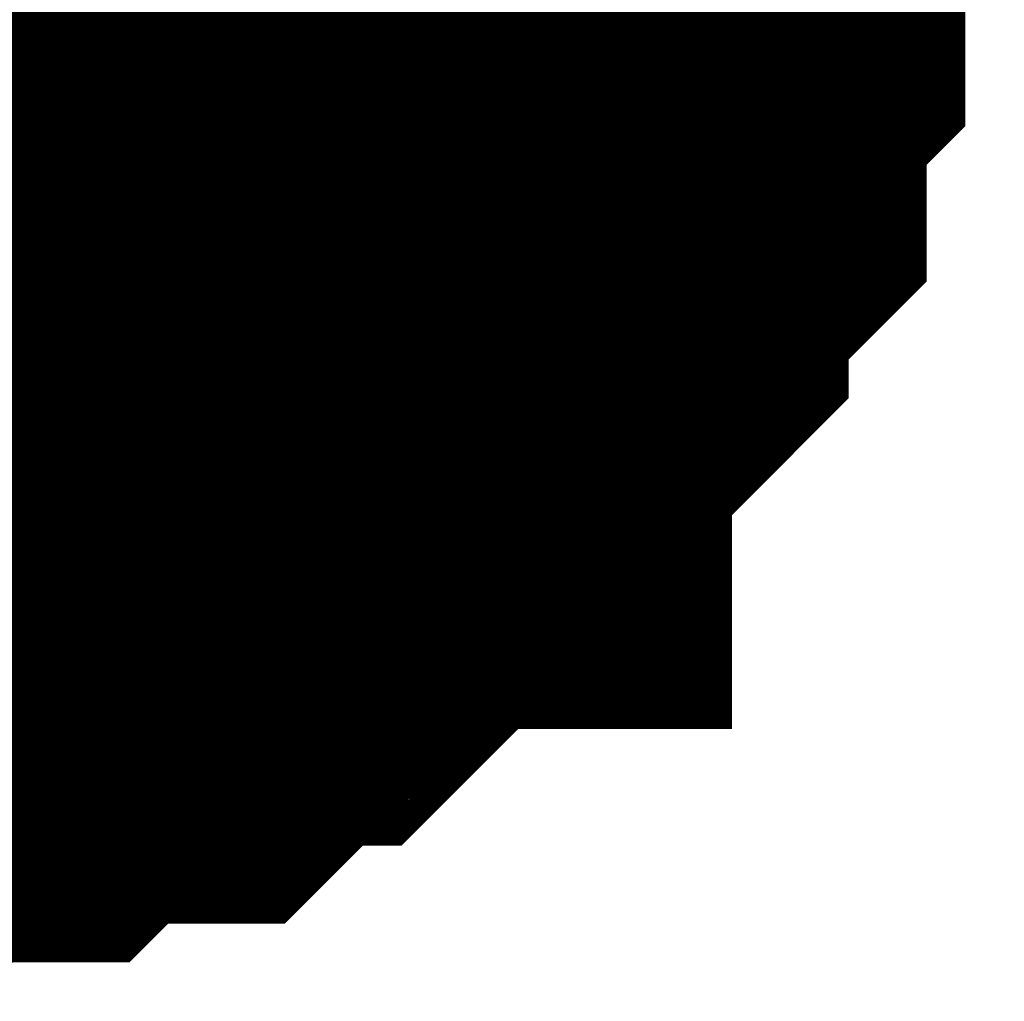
# Model space of a CAD drawing. Header units: inches. Extents: x 0 to 292, y 0 to 193.
# Tile 54 of 189: x 111.805 to 112.298, y 87.814 to 88.305. Entities that reach past the tile are written whole.
import ezdxf

# ---------------------------------------------------------------- set-up
doc = ezdxf.new("R2010")
doc.units = ezdxf.units.IN
doc.layers.add('Sheet', color=255, linetype='Continuous')

msp = doc.modelspace()

# ---------------------------------------------------------------- linework, layer by layer
at = {"layer": 'Sheet'}
msp.add_lwpolyline([(111.36798, 88.47598, 0.508, 0.508, 1), (111.87598, 88.47598, 0.508, 0.508, 1)], format="xyseb", close=True, dxfattribs=at)
for points in [[(112.14832, 88.47017, 0.29972, 0.29972, 0), (112.14832, 88.45068, 0.29972, 0.29972, 0), (112.14832, 88.4117, 0.29972, 0.29972, 0), (112.14832, 88.39221, 0.29972, 0.29972, 0), (112.12884, 88.37271, 0.29972, 0.29972, 0), (112.12884, 88.33373, 0.29972, 0.29972, 0), (112.12884, 88.31424, 0.29972, 0.29972, 0), (112.10935, 88.29475, 0.29972, 0.29972, 0), (112.10935, 88.27526, 0.29972, 0.29972, 0), (112.10935, 88.23628, 0.29972, 0.29972, 0), (112.08987, 88.21679, 0.29972, 0.29972, 0), (112.07038, 88.19729, 0.29972, 0.29972, 0), (112.07038, 88.1778, 0.29972, 0.29972, 0), (112.0509, 88.15831, 0.29972, 0.29972, 0), (112.03142, 88.13882, 0.29972, 0.29972, 0), (112.01193, 88.11933, 0.29972, 0.29972, 0), (112.01193, 88.09984, 0.29972, 0.29972, 0), (111.99245, 88.09984, 0.29972, 0.29972, 0), (111.97297, 88.08035, 0.29972, 0.29972, 0), (111.95348, 88.06086, 0.29972, 0.29972, 0), (111.934, 88.04137, 0.29972, 0.29972, 0), (111.91451, 88.04137, 0.29972, 0.29972, 0), (111.89503, 88.02187, 0.29972, 0.29972, 0), (111.87555, 88.00238, 0.29972, 0.29972, 0), (111.83658, 88.00238, 0.29972, 0.29972, 0), (111.8171, 88.00238, 0.29972, 0.29972, 0), (111.79761, 87.98289, 0.29972, 0.29972, 0), (111.77813, 87.98289, 0.29972, 0.29972, 0), (111.73916, 87.98289, 0.29972, 0.29972, 0), (111.71968, 87.9634, 0.29972, 0.29972, 0), (111.70019, 87.9634, 0.29972, 0.29972, 0), (111.66123, 87.9634, 0.29972, 0.29972, 0), (111.64174, 87.9634, 0.29972, 0.29972, 0)], [(112.14832, 88.47017, 0.29972, 0.29972, 0), (112.14832, 88.45068, 0.29972, 0.29972, 0), (112.14832, 88.4117, 0.29972, 0.29972, 0), (112.14832, 88.39221, 0.29972, 0.29972, 0), (112.12884, 88.37271, 0.29972, 0.29972, 0), (112.12884, 88.33373, 0.29972, 0.29972, 0), (112.12884, 88.31424, 0.29972, 0.29972, 0), (112.10935, 88.29475, 0.29972, 0.29972, 0), (112.10935, 88.27526, 0.29972, 0.29972, 0), (112.10935, 88.23628, 0.29972, 0.29972, 0), (112.08987, 88.21679, 0.29972, 0.29972, 0), (112.07038, 88.19729, 0.29972, 0.29972, 0), (112.07038, 88.1778, 0.29972, 0.29972, 0), (112.0509, 88.15831, 0.29972, 0.29972, 0), (112.03142, 88.13882, 0.29972, 0.29972, 0), (112.01193, 88.11933, 0.29972, 0.29972, 0), (112.01193, 88.09984, 0.29972, 0.29972, 0), (111.99245, 88.09984, 0.29972, 0.29972, 0), (111.97297, 88.08035, 0.29972, 0.29972, 0), (111.95348, 88.06086, 0.29972, 0.29972, 0), (111.934, 88.04137, 0.29972, 0.29972, 0), (111.91451, 88.04137, 0.29972, 0.29972, 0), (111.89503, 88.02187, 0.29972, 0.29972, 0), (111.87555, 88.00238, 0.29972, 0.29972, 0), (111.83658, 88.00238, 0.29972, 0.29972, 0), (111.8171, 88.00238, 0.29972, 0.29972, 0), (111.79761, 87.98289, 0.29972, 0.29972, 0), (111.77813, 87.98289, 0.29972, 0.29972, 0), (111.73916, 87.98289, 0.29972, 0.29972, 0), (111.71968, 87.9634, 0.29972, 0.29972, 0), (111.70019, 87.9634, 0.29972, 0.29972, 0), (111.66123, 87.9634, 0.29972, 0.29972, 0), (111.64174, 87.9634, 0.29972, 0.29972, 0)], [(112.14832, 88.47017, 0.29972, 0.29972, 0), (112.14832, 88.45068, 0.29972, 0.29972, 0), (112.14832, 88.4117, 0.29972, 0.29972, 0), (112.14832, 88.39221, 0.29972, 0.29972, 0), (112.12884, 88.37271, 0.29972, 0.29972, 0), (112.12884, 88.33373, 0.29972, 0.29972, 0), (112.12884, 88.31424, 0.29972, 0.29972, 0), (112.10935, 88.29475, 0.29972, 0.29972, 0), (112.10935, 88.27526, 0.29972, 0.29972, 0), (112.10935, 88.23628, 0.29972, 0.29972, 0), (112.08987, 88.21679, 0.29972, 0.29972, 0), (112.07038, 88.19729, 0.29972, 0.29972, 0), (112.07038, 88.1778, 0.29972, 0.29972, 0), (112.0509, 88.15831, 0.29972, 0.29972, 0), (112.03142, 88.13882, 0.29972, 0.29972, 0), (112.01193, 88.11933, 0.29972, 0.29972, 0), (112.01193, 88.09984, 0.29972, 0.29972, 0), (111.99245, 88.09984, 0.29972, 0.29972, 0), (111.97297, 88.08035, 0.29972, 0.29972, 0), (111.95348, 88.06086, 0.29972, 0.29972, 0), (111.934, 88.04137, 0.29972, 0.29972, 0), (111.91451, 88.04137, 0.29972, 0.29972, 0), (111.89503, 88.02187, 0.29972, 0.29972, 0), (111.87555, 88.00238, 0.29972, 0.29972, 0), (111.83658, 88.00238, 0.29972, 0.29972, 0), (111.8171, 88.00238, 0.29972, 0.29972, 0), (111.79761, 87.98289, 0.29972, 0.29972, 0), (111.77813, 87.98289, 0.29972, 0.29972, 0), (111.73916, 87.98289, 0.29972, 0.29972, 0), (111.71968, 87.9634, 0.29972, 0.29972, 0), (111.70019, 87.9634, 0.29972, 0.29972, 0), (111.66123, 87.9634, 0.29972, 0.29972, 0), (111.64174, 87.9634, 0.29972, 0.29972, 0)], [(112.14832, 88.47017, 0.29972, 0.29972, 0), (112.14832, 88.45068, 0.29972, 0.29972, 0), (112.14832, 88.4117, 0.29972, 0.29972, 0), (112.14832, 88.39221, 0.29972, 0.29972, 0), (112.12884, 88.37271, 0.29972, 0.29972, 0), (112.12884, 88.33373, 0.29972, 0.29972, 0), (112.12884, 88.31424, 0.29972, 0.29972, 0), (112.10935, 88.29475, 0.29972, 0.29972, 0), (112.10935, 88.27526, 0.29972, 0.29972, 0), (112.10935, 88.23628, 0.29972, 0.29972, 0), (112.08987, 88.21679, 0.29972, 0.29972, 0), (112.07038, 88.19729, 0.29972, 0.29972, 0), (112.07038, 88.1778, 0.29972, 0.29972, 0), (112.0509, 88.15831, 0.29972, 0.29972, 0), (112.03142, 88.13882, 0.29972, 0.29972, 0), (112.01193, 88.11933, 0.29972, 0.29972, 0), (112.01193, 88.09984, 0.29972, 0.29972, 0), (111.99245, 88.09984, 0.29972, 0.29972, 0), (111.97297, 88.08035, 0.29972, 0.29972, 0), (111.95348, 88.06086, 0.29972, 0.29972, 0), (111.934, 88.04137, 0.29972, 0.29972, 0), (111.91451, 88.04137, 0.29972, 0.29972, 0), (111.89503, 88.02187, 0.29972, 0.29972, 0), (111.87555, 88.00238, 0.29972, 0.29972, 0), (111.83658, 88.00238, 0.29972, 0.29972, 0), (111.8171, 88.00238, 0.29972, 0.29972, 0), (111.79761, 87.98289, 0.29972, 0.29972, 0), (111.77813, 87.98289, 0.29972, 0.29972, 0), (111.73916, 87.98289, 0.29972, 0.29972, 0), (111.71968, 87.9634, 0.29972, 0.29972, 0), (111.70019, 87.9634, 0.29972, 0.29972, 0), (111.66123, 87.9634, 0.29972, 0.29972, 0), (111.64174, 87.9634, 0.29972, 0.29972, 0)], [(112.14832, 88.47017, 0.29972, 0.29972, 0), (112.14832, 88.45068, 0.29972, 0.29972, 0), (112.14832, 88.4117, 0.29972, 0.29972, 0), (112.14832, 88.39221, 0.29972, 0.29972, 0), (112.12884, 88.37271, 0.29972, 0.29972, 0), (112.12884, 88.33373, 0.29972, 0.29972, 0), (112.12884, 88.31424, 0.29972, 0.29972, 0), (112.10935, 88.29475, 0.29972, 0.29972, 0), (112.10935, 88.27526, 0.29972, 0.29972, 0), (112.10935, 88.23628, 0.29972, 0.29972, 0), (112.08987, 88.21679, 0.29972, 0.29972, 0), (112.07038, 88.19729, 0.29972, 0.29972, 0), (112.07038, 88.1778, 0.29972, 0.29972, 0), (112.0509, 88.15831, 0.29972, 0.29972, 0), (112.03142, 88.13882, 0.29972, 0.29972, 0), (112.01193, 88.11933, 0.29972, 0.29972, 0), (112.01193, 88.09984, 0.29972, 0.29972, 0), (111.99245, 88.09984, 0.29972, 0.29972, 0), (111.97297, 88.08035, 0.29972, 0.29972, 0), (111.95348, 88.06086, 0.29972, 0.29972, 0), (111.934, 88.04137, 0.29972, 0.29972, 0), (111.91451, 88.04137, 0.29972, 0.29972, 0), (111.89503, 88.02187, 0.29972, 0.29972, 0), (111.87555, 88.00238, 0.29972, 0.29972, 0), (111.83658, 88.00238, 0.29972, 0.29972, 0), (111.8171, 88.00238, 0.29972, 0.29972, 0), (111.79761, 87.98289, 0.29972, 0.29972, 0), (111.77813, 87.98289, 0.29972, 0.29972, 0), (111.73916, 87.98289, 0.29972, 0.29972, 0), (111.71968, 87.9634, 0.29972, 0.29972, 0), (111.70019, 87.9634, 0.29972, 0.29972, 0), (111.66123, 87.9634, 0.29972, 0.29972, 0), (111.64174, 87.9634, 0.29972, 0.29972, 0)], [(112.14832, 88.47017, 0.29972, 0.29972, 0), (112.14832, 88.45068, 0.29972, 0.29972, 0), (112.14832, 88.4117, 0.29972, 0.29972, 0), (112.14832, 88.39221, 0.29972, 0.29972, 0), (112.12884, 88.37271, 0.29972, 0.29972, 0), (112.12884, 88.33373, 0.29972, 0.29972, 0), (112.12884, 88.31424, 0.29972, 0.29972, 0), (112.10935, 88.29475, 0.29972, 0.29972, 0), (112.10935, 88.27526, 0.29972, 0.29972, 0), (112.10935, 88.23628, 0.29972, 0.29972, 0), (112.08987, 88.21679, 0.29972, 0.29972, 0), (112.07038, 88.19729, 0.29972, 0.29972, 0), (112.07038, 88.1778, 0.29972, 0.29972, 0), (112.0509, 88.15831, 0.29972, 0.29972, 0), (112.03142, 88.13882, 0.29972, 0.29972, 0), (112.01193, 88.11933, 0.29972, 0.29972, 0), (112.01193, 88.09984, 0.29972, 0.29972, 0), (111.99245, 88.09984, 0.29972, 0.29972, 0), (111.97297, 88.08035, 0.29972, 0.29972, 0), (111.95348, 88.06086, 0.29972, 0.29972, 0), (111.934, 88.04137, 0.29972, 0.29972, 0), (111.91451, 88.04137, 0.29972, 0.29972, 0), (111.89503, 88.02187, 0.29972, 0.29972, 0), (111.87555, 88.00238, 0.29972, 0.29972, 0), (111.83658, 88.00238, 0.29972, 0.29972, 0), (111.8171, 88.00238, 0.29972, 0.29972, 0), (111.79761, 87.98289, 0.29972, 0.29972, 0), (111.77813, 87.98289, 0.29972, 0.29972, 0), (111.73916, 87.98289, 0.29972, 0.29972, 0), (111.71968, 87.9634, 0.29972, 0.29972, 0), (111.70019, 87.9634, 0.29972, 0.29972, 0), (111.66123, 87.9634, 0.29972, 0.29972, 0), (111.64174, 87.9634, 0.29972, 0.29972, 0)], [(112.14832, 88.47017, 0.29972, 0.29972, 0), (112.14832, 88.45068, 0.29972, 0.29972, 0), (112.14832, 88.4117, 0.29972, 0.29972, 0), (112.14832, 88.39221, 0.29972, 0.29972, 0), (112.12884, 88.37271, 0.29972, 0.29972, 0), (112.12884, 88.33373, 0.29972, 0.29972, 0), (112.12884, 88.31424, 0.29972, 0.29972, 0), (112.10935, 88.29475, 0.29972, 0.29972, 0), (112.10935, 88.27526, 0.29972, 0.29972, 0), (112.10935, 88.23628, 0.29972, 0.29972, 0), (112.08987, 88.21679, 0.29972, 0.29972, 0), (112.07038, 88.19729, 0.29972, 0.29972, 0), (112.07038, 88.1778, 0.29972, 0.29972, 0), (112.0509, 88.15831, 0.29972, 0.29972, 0), (112.03142, 88.13882, 0.29972, 0.29972, 0), (112.01193, 88.11933, 0.29972, 0.29972, 0), (112.01193, 88.09984, 0.29972, 0.29972, 0), (111.99245, 88.09984, 0.29972, 0.29972, 0), (111.97297, 88.08035, 0.29972, 0.29972, 0), (111.95348, 88.06086, 0.29972, 0.29972, 0), (111.934, 88.04137, 0.29972, 0.29972, 0), (111.91451, 88.04137, 0.29972, 0.29972, 0), (111.89503, 88.02187, 0.29972, 0.29972, 0), (111.87555, 88.00238, 0.29972, 0.29972, 0), (111.83658, 88.00238, 0.29972, 0.29972, 0), (111.8171, 88.00238, 0.29972, 0.29972, 0), (111.79761, 87.98289, 0.29972, 0.29972, 0), (111.77813, 87.98289, 0.29972, 0.29972, 0), (111.73916, 87.98289, 0.29972, 0.29972, 0), (111.71968, 87.9634, 0.29972, 0.29972, 0), (111.70019, 87.9634, 0.29972, 0.29972, 0), (111.66123, 87.9634, 0.29972, 0.29972, 0), (111.64174, 87.9634, 0.29972, 0.29972, 0)], [(112.14832, 88.47017, 0.29972, 0.29972, 0), (112.14832, 88.45068, 0.29972, 0.29972, 0), (112.14832, 88.4117, 0.29972, 0.29972, 0), (112.14832, 88.39221, 0.29972, 0.29972, 0), (112.12884, 88.37271, 0.29972, 0.29972, 0), (112.12884, 88.33373, 0.29972, 0.29972, 0), (112.12884, 88.31424, 0.29972, 0.29972, 0), (112.10935, 88.29475, 0.29972, 0.29972, 0), (112.10935, 88.27526, 0.29972, 0.29972, 0), (112.10935, 88.23628, 0.29972, 0.29972, 0), (112.08987, 88.21679, 0.29972, 0.29972, 0), (112.07038, 88.19729, 0.29972, 0.29972, 0), (112.07038, 88.1778, 0.29972, 0.29972, 0), (112.0509, 88.15831, 0.29972, 0.29972, 0), (112.03142, 88.13882, 0.29972, 0.29972, 0), (112.01193, 88.11933, 0.29972, 0.29972, 0), (112.01193, 88.09984, 0.29972, 0.29972, 0), (111.99245, 88.09984, 0.29972, 0.29972, 0), (111.97297, 88.08035, 0.29972, 0.29972, 0), (111.95348, 88.06086, 0.29972, 0.29972, 0), (111.934, 88.04137, 0.29972, 0.29972, 0), (111.91451, 88.04137, 0.29972, 0.29972, 0), (111.89503, 88.02187, 0.29972, 0.29972, 0), (111.87555, 88.00238, 0.29972, 0.29972, 0), (111.83658, 88.00238, 0.29972, 0.29972, 0), (111.8171, 88.00238, 0.29972, 0.29972, 0), (111.79761, 87.98289, 0.29972, 0.29972, 0), (111.77813, 87.98289, 0.29972, 0.29972, 0), (111.73916, 87.98289, 0.29972, 0.29972, 0), (111.71968, 87.9634, 0.29972, 0.29972, 0), (111.70019, 87.9634, 0.29972, 0.29972, 0), (111.66123, 87.9634, 0.29972, 0.29972, 0), (111.64174, 87.9634, 0.29972, 0.29972, 0)], [(112.14832, 88.47017, 0.29972, 0.29972, 0), (112.14832, 88.45068, 0.29972, 0.29972, 0), (112.14832, 88.4117, 0.29972, 0.29972, 0), (112.14832, 88.39221, 0.29972, 0.29972, 0), (112.12884, 88.37271, 0.29972, 0.29972, 0), (112.12884, 88.33373, 0.29972, 0.29972, 0), (112.12884, 88.31424, 0.29972, 0.29972, 0), (112.10935, 88.29475, 0.29972, 0.29972, 0), (112.10935, 88.27526, 0.29972, 0.29972, 0), (112.10935, 88.23628, 0.29972, 0.29972, 0), (112.08987, 88.21679, 0.29972, 0.29972, 0), (112.07038, 88.19729, 0.29972, 0.29972, 0), (112.07038, 88.1778, 0.29972, 0.29972, 0), (112.0509, 88.15831, 0.29972, 0.29972, 0), (112.03142, 88.13882, 0.29972, 0.29972, 0), (112.01193, 88.11933, 0.29972, 0.29972, 0), (112.01193, 88.09984, 0.29972, 0.29972, 0), (111.99245, 88.09984, 0.29972, 0.29972, 0), (111.97297, 88.08035, 0.29972, 0.29972, 0), (111.95348, 88.06086, 0.29972, 0.29972, 0), (111.934, 88.04137, 0.29972, 0.29972, 0), (111.91451, 88.04137, 0.29972, 0.29972, 0), (111.89503, 88.02187, 0.29972, 0.29972, 0), (111.87555, 88.00238, 0.29972, 0.29972, 0), (111.83658, 88.00238, 0.29972, 0.29972, 0), (111.8171, 88.00238, 0.29972, 0.29972, 0), (111.79761, 87.98289, 0.29972, 0.29972, 0), (111.77813, 87.98289, 0.29972, 0.29972, 0), (111.73916, 87.98289, 0.29972, 0.29972, 0), (111.71968, 87.9634, 0.29972, 0.29972, 0), (111.70019, 87.9634, 0.29972, 0.29972, 0), (111.66123, 87.9634, 0.29972, 0.29972, 0), (111.64174, 87.9634, 0.29972, 0.29972, 0)], [(112.12884, 88.37271, 0.09906, 0.09906, 0), (112.12884, 88.33373, 0.09906, 0.09906, 0), (112.12884, 88.31424, 0.09906, 0.09906, 0), (112.10935, 88.29475, 0.09906, 0.09906, 0), (112.10935, 88.27526, 0.09906, 0.09906, 0), (112.10935, 88.23628, 0.09906, 0.09906, 0), (112.08987, 88.21679, 0.09906, 0.09906, 0), (112.07038, 88.19729, 0.09906, 0.09906, 0), (112.07038, 88.1778, 0.09906, 0.09906, 0), (112.0509, 88.15831, 0.09906, 0.09906, 0), (112.03142, 88.13882, 0.09906, 0.09906, 0), (112.01193, 88.11933, 0.09906, 0.09906, 0), (112.01193, 88.09984, 0.09906, 0.09906, 0), (111.99245, 88.09984, 0.09906, 0.09906, 0), (111.97297, 88.08035, 0.09906, 0.09906, 0), (111.95348, 88.06086, 0.09906, 0.09906, 0), (111.934, 88.04137, 0.09906, 0.09906, 0), (111.91451, 88.04137, 0.09906, 0.09906, 0), (111.89503, 88.02187, 0.09906, 0.09906, 0), (111.87555, 88.00238, 0.09906, 0.09906, 0), (111.83658, 88.00238, 0.09906, 0.09906, 0), (111.8171, 88.00238, 0.09906, 0.09906, 0), (111.79761, 87.98289, 0.09906, 0.09906, 0), (111.77813, 87.98289, 0.09906, 0.09906, 0), (111.73916, 87.98289, 0.09906, 0.09906, 0)], [(112.12884, 88.37271, 0.09906, 0.09906, 0), (112.12884, 88.33373, 0.09906, 0.09906, 0), (112.12884, 88.31424, 0.09906, 0.09906, 0), (112.10935, 88.29475, 0.09906, 0.09906, 0), (112.10935, 88.27526, 0.09906, 0.09906, 0), (112.10935, 88.23628, 0.09906, 0.09906, 0), (112.08987, 88.21679, 0.09906, 0.09906, 0), (112.07038, 88.19729, 0.09906, 0.09906, 0), (112.07038, 88.1778, 0.09906, 0.09906, 0), (112.0509, 88.15831, 0.09906, 0.09906, 0), (112.03142, 88.13882, 0.09906, 0.09906, 0), (112.01193, 88.11933, 0.09906, 0.09906, 0), (112.01193, 88.09984, 0.09906, 0.09906, 0), (111.99245, 88.09984, 0.09906, 0.09906, 0), (111.97297, 88.08035, 0.09906, 0.09906, 0), (111.95348, 88.06086, 0.09906, 0.09906, 0), (111.934, 88.04137, 0.09906, 0.09906, 0), (111.91451, 88.04137, 0.09906, 0.09906, 0), (111.89503, 88.02187, 0.09906, 0.09906, 0), (111.87555, 88.00238, 0.09906, 0.09906, 0), (111.83658, 88.00238, 0.09906, 0.09906, 0), (111.8171, 88.00238, 0.09906, 0.09906, 0), (111.79761, 87.98289, 0.09906, 0.09906, 0), (111.77813, 87.98289, 0.09906, 0.09906, 0), (111.73916, 87.98289, 0.09906, 0.09906, 0)], [(112.12884, 88.37271, 0.09906, 0.09906, 0), (112.12884, 88.33373, 0.09906, 0.09906, 0), (112.12884, 88.31424, 0.09906, 0.09906, 0), (112.10935, 88.29475, 0.09906, 0.09906, 0), (112.10935, 88.27526, 0.09906, 0.09906, 0), (112.10935, 88.23628, 0.09906, 0.09906, 0), (112.08987, 88.21679, 0.09906, 0.09906, 0), (112.07038, 88.19729, 0.09906, 0.09906, 0), (112.07038, 88.1778, 0.09906, 0.09906, 0), (112.0509, 88.15831, 0.09906, 0.09906, 0), (112.03142, 88.13882, 0.09906, 0.09906, 0), (112.01193, 88.11933, 0.09906, 0.09906, 0), (112.01193, 88.09984, 0.09906, 0.09906, 0), (111.99245, 88.09984, 0.09906, 0.09906, 0), (111.97297, 88.08035, 0.09906, 0.09906, 0), (111.95348, 88.06086, 0.09906, 0.09906, 0), (111.934, 88.04137, 0.09906, 0.09906, 0), (111.91451, 88.04137, 0.09906, 0.09906, 0), (111.89503, 88.02187, 0.09906, 0.09906, 0), (111.87555, 88.00238, 0.09906, 0.09906, 0), (111.83658, 88.00238, 0.09906, 0.09906, 0), (111.8171, 88.00238, 0.09906, 0.09906, 0), (111.79761, 87.98289, 0.09906, 0.09906, 0), (111.77813, 87.98289, 0.09906, 0.09906, 0), (111.73916, 87.98289, 0.09906, 0.09906, 0)], [(112.12884, 88.37271, 0.09906, 0.09906, 0), (112.12884, 88.33373, 0.09906, 0.09906, 0), (112.12884, 88.31424, 0.09906, 0.09906, 0), (112.10935, 88.29475, 0.09906, 0.09906, 0), (112.10935, 88.27526, 0.09906, 0.09906, 0), (112.10935, 88.23628, 0.09906, 0.09906, 0), (112.08987, 88.21679, 0.09906, 0.09906, 0), (112.07038, 88.19729, 0.09906, 0.09906, 0), (112.07038, 88.1778, 0.09906, 0.09906, 0), (112.0509, 88.15831, 0.09906, 0.09906, 0), (112.03142, 88.13882, 0.09906, 0.09906, 0), (112.01193, 88.11933, 0.09906, 0.09906, 0), (112.01193, 88.09984, 0.09906, 0.09906, 0), (111.99245, 88.09984, 0.09906, 0.09906, 0), (111.97297, 88.08035, 0.09906, 0.09906, 0), (111.95348, 88.06086, 0.09906, 0.09906, 0), (111.934, 88.04137, 0.09906, 0.09906, 0), (111.91451, 88.04137, 0.09906, 0.09906, 0), (111.89503, 88.02187, 0.09906, 0.09906, 0), (111.87555, 88.00238, 0.09906, 0.09906, 0), (111.83658, 88.00238, 0.09906, 0.09906, 0), (111.8171, 88.00238, 0.09906, 0.09906, 0), (111.79761, 87.98289, 0.09906, 0.09906, 0), (111.77813, 87.98289, 0.09906, 0.09906, 0), (111.73916, 87.98289, 0.09906, 0.09906, 0)], [(112.12884, 88.37271, 0.09906, 0.09906, 0), (112.12884, 88.33373, 0.09906, 0.09906, 0), (112.12884, 88.31424, 0.09906, 0.09906, 0), (112.10935, 88.29475, 0.09906, 0.09906, 0), (112.10935, 88.27526, 0.09906, 0.09906, 0), (112.10935, 88.23628, 0.09906, 0.09906, 0), (112.08987, 88.21679, 0.09906, 0.09906, 0), (112.07038, 88.19729, 0.09906, 0.09906, 0), (112.07038, 88.1778, 0.09906, 0.09906, 0), (112.0509, 88.15831, 0.09906, 0.09906, 0), (112.03142, 88.13882, 0.09906, 0.09906, 0), (112.01193, 88.11933, 0.09906, 0.09906, 0), (112.01193, 88.09984, 0.09906, 0.09906, 0), (111.99245, 88.09984, 0.09906, 0.09906, 0), (111.97297, 88.08035, 0.09906, 0.09906, 0), (111.95348, 88.06086, 0.09906, 0.09906, 0), (111.934, 88.04137, 0.09906, 0.09906, 0), (111.91451, 88.04137, 0.09906, 0.09906, 0), (111.89503, 88.02187, 0.09906, 0.09906, 0), (111.87555, 88.00238, 0.09906, 0.09906, 0), (111.83658, 88.00238, 0.09906, 0.09906, 0), (111.8171, 88.00238, 0.09906, 0.09906, 0), (111.79761, 87.98289, 0.09906, 0.09906, 0), (111.77813, 87.98289, 0.09906, 0.09906, 0), (111.73916, 87.98289, 0.09906, 0.09906, 0)], [(112.12884, 88.37271, 0.09906, 0.09906, 0), (112.12884, 88.33373, 0.09906, 0.09906, 0), (112.12884, 88.31424, 0.09906, 0.09906, 0), (112.10935, 88.29475, 0.09906, 0.09906, 0), (112.10935, 88.27526, 0.09906, 0.09906, 0), (112.10935, 88.23628, 0.09906, 0.09906, 0), (112.08987, 88.21679, 0.09906, 0.09906, 0), (112.07038, 88.19729, 0.09906, 0.09906, 0), (112.07038, 88.1778, 0.09906, 0.09906, 0), (112.0509, 88.15831, 0.09906, 0.09906, 0), (112.03142, 88.13882, 0.09906, 0.09906, 0), (112.01193, 88.11933, 0.09906, 0.09906, 0), (112.01193, 88.09984, 0.09906, 0.09906, 0), (111.99245, 88.09984, 0.09906, 0.09906, 0), (111.97297, 88.08035, 0.09906, 0.09906, 0), (111.95348, 88.06086, 0.09906, 0.09906, 0), (111.934, 88.04137, 0.09906, 0.09906, 0), (111.91451, 88.04137, 0.09906, 0.09906, 0), (111.89503, 88.02187, 0.09906, 0.09906, 0), (111.87555, 88.00238, 0.09906, 0.09906, 0), (111.83658, 88.00238, 0.09906, 0.09906, 0), (111.8171, 88.00238, 0.09906, 0.09906, 0), (111.79761, 87.98289, 0.09906, 0.09906, 0), (111.77813, 87.98289, 0.09906, 0.09906, 0), (111.73916, 87.98289, 0.09906, 0.09906, 0)], [(112.12884, 88.37271, 0.09906, 0.09906, 0), (112.12884, 88.33373, 0.09906, 0.09906, 0), (112.12884, 88.31424, 0.09906, 0.09906, 0), (112.10935, 88.29475, 0.09906, 0.09906, 0), (112.10935, 88.27526, 0.09906, 0.09906, 0), (112.10935, 88.23628, 0.09906, 0.09906, 0), (112.08987, 88.21679, 0.09906, 0.09906, 0), (112.07038, 88.19729, 0.09906, 0.09906, 0), (112.07038, 88.1778, 0.09906, 0.09906, 0), (112.0509, 88.15831, 0.09906, 0.09906, 0), (112.03142, 88.13882, 0.09906, 0.09906, 0), (112.01193, 88.11933, 0.09906, 0.09906, 0), (112.01193, 88.09984, 0.09906, 0.09906, 0), (111.99245, 88.09984, 0.09906, 0.09906, 0), (111.97297, 88.08035, 0.09906, 0.09906, 0), (111.95348, 88.06086, 0.09906, 0.09906, 0), (111.934, 88.04137, 0.09906, 0.09906, 0), (111.91451, 88.04137, 0.09906, 0.09906, 0), (111.89503, 88.02187, 0.09906, 0.09906, 0), (111.87555, 88.00238, 0.09906, 0.09906, 0), (111.83658, 88.00238, 0.09906, 0.09906, 0), (111.8171, 88.00238, 0.09906, 0.09906, 0), (111.79761, 87.98289, 0.09906, 0.09906, 0), (111.77813, 87.98289, 0.09906, 0.09906, 0), (111.73916, 87.98289, 0.09906, 0.09906, 0)], [(112.12884, 88.37271, 0.09906, 0.09906, 0), (112.12884, 88.33373, 0.09906, 0.09906, 0), (112.12884, 88.31424, 0.09906, 0.09906, 0), (112.10935, 88.29475, 0.09906, 0.09906, 0), (112.10935, 88.27526, 0.09906, 0.09906, 0), (112.10935, 88.23628, 0.09906, 0.09906, 0), (112.08987, 88.21679, 0.09906, 0.09906, 0), (112.07038, 88.19729, 0.09906, 0.09906, 0), (112.07038, 88.1778, 0.09906, 0.09906, 0), (112.0509, 88.15831, 0.09906, 0.09906, 0), (112.03142, 88.13882, 0.09906, 0.09906, 0), (112.01193, 88.11933, 0.09906, 0.09906, 0), (112.01193, 88.09984, 0.09906, 0.09906, 0), (111.99245, 88.09984, 0.09906, 0.09906, 0), (111.97297, 88.08035, 0.09906, 0.09906, 0), (111.95348, 88.06086, 0.09906, 0.09906, 0), (111.934, 88.04137, 0.09906, 0.09906, 0), (111.91451, 88.04137, 0.09906, 0.09906, 0), (111.89503, 88.02187, 0.09906, 0.09906, 0), (111.87555, 88.00238, 0.09906, 0.09906, 0), (111.83658, 88.00238, 0.09906, 0.09906, 0), (111.8171, 88.00238, 0.09906, 0.09906, 0), (111.79761, 87.98289, 0.09906, 0.09906, 0), (111.77813, 87.98289, 0.09906, 0.09906, 0), (111.73916, 87.98289, 0.09906, 0.09906, 0)], [(112.12884, 88.37271, 0.09906, 0.09906, 0), (112.12884, 88.33373, 0.09906, 0.09906, 0), (112.12884, 88.31424, 0.09906, 0.09906, 0), (112.10935, 88.29475, 0.09906, 0.09906, 0), (112.10935, 88.27526, 0.09906, 0.09906, 0), (112.10935, 88.23628, 0.09906, 0.09906, 0), (112.08987, 88.21679, 0.09906, 0.09906, 0), (112.07038, 88.19729, 0.09906, 0.09906, 0), (112.07038, 88.1778, 0.09906, 0.09906, 0), (112.0509, 88.15831, 0.09906, 0.09906, 0), (112.03142, 88.13882, 0.09906, 0.09906, 0), (112.01193, 88.11933, 0.09906, 0.09906, 0), (112.01193, 88.09984, 0.09906, 0.09906, 0), (111.99245, 88.09984, 0.09906, 0.09906, 0), (111.97297, 88.08035, 0.09906, 0.09906, 0), (111.95348, 88.06086, 0.09906, 0.09906, 0), (111.934, 88.04137, 0.09906, 0.09906, 0), (111.91451, 88.04137, 0.09906, 0.09906, 0), (111.89503, 88.02187, 0.09906, 0.09906, 0), (111.87555, 88.00238, 0.09906, 0.09906, 0), (111.83658, 88.00238, 0.09906, 0.09906, 0), (111.8171, 88.00238, 0.09906, 0.09906, 0), (111.79761, 87.98289, 0.09906, 0.09906, 0), (111.77813, 87.98289, 0.09906, 0.09906, 0), (111.73916, 87.98289, 0.09906, 0.09906, 0)]]:
    msp.add_lwpolyline(points, format="xyseb", dxfattribs=at)

doc.saveas('drawing.dxf')
